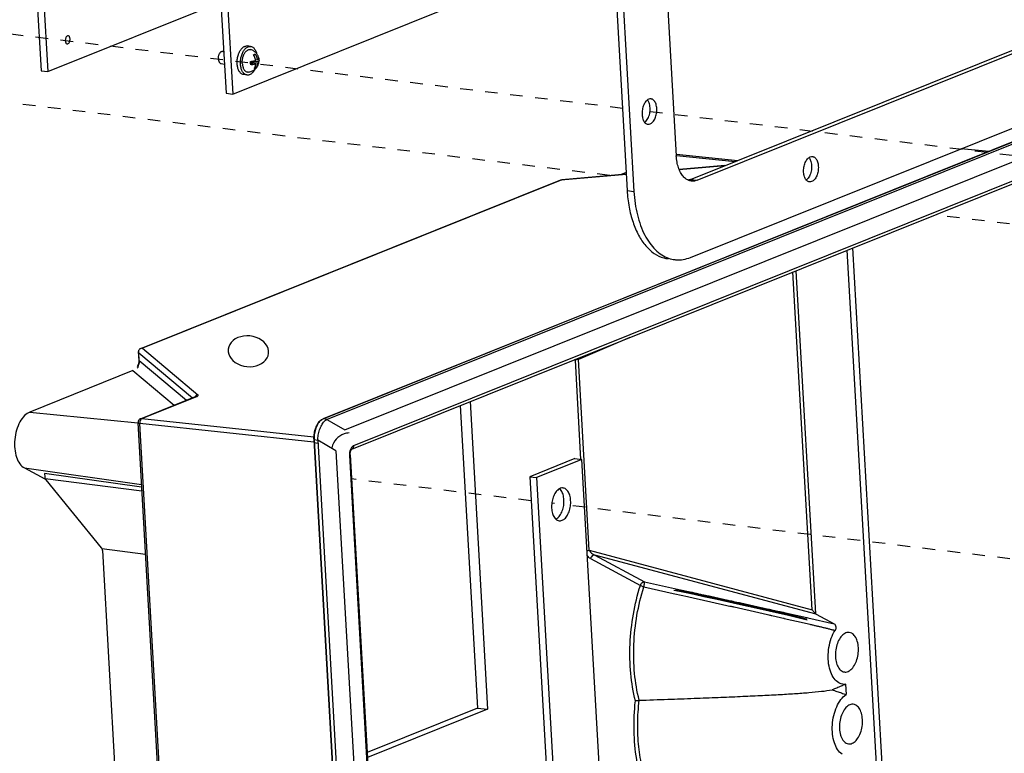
# Model space of a CAD drawing. Header units: inches. Extents: x -4 to 262, y 56 to 231.
# Tile 86 of 162: x 107 to 116, y 175 to 182. Entities that reach past the tile are written whole.
import ezdxf

# ---------------------------------------------------------------- set-up
doc = ezdxf.new("R2010")
doc.units = ezdxf.units.IN
doc.header["$LTSCALE"] = 1.2
doc.header["$MEASUREMENT"] = 0
doc.linetypes.add('DASHED', pattern=[0.2, 0.1, -0.1])
doc.layers.get('0').update_dxf_attribs({"linetype": 'CONTINUOUS'})
for name, color, linetype in [('02___PRT_ALL_AXES', 7, 'CONTINUOUS'), ('3_ALL_AXES', 7, 'CONTINUOUS'), ('6_ALL_SURFS', 7, 'CONTINUOUS'), ('7_ALL_FEATURES', 7, 'CONTINUOUS')]:
    doc.layers.add(name, color=color, linetype=linetype)

msp = doc.modelspace()

# ---------------------------------------------------------------- linework, layer by layer
at = {"color": 7, "linetype": 'Continuous'}
for p, q in [((107.105, 184.191), (107.2563, 181.5241)), ((107.1692, 184.1833), (107.3205, 181.5163)), ((108.8699, 183.9771), (109.0212, 181.3101)), ((108.934, 183.9693), (109.0853, 181.3023)), ((107.3205, 181.5163), (108.9718, 182.1799)), ((109.0853, 181.3023), (111.1111, 182.1164)), ((107.2563, 181.5241), (107.3205, 181.5163)), ((109.0212, 181.3101), (109.0853, 181.3023)), ((116.7926, 180.9522), (109.9455, 178.2005)), ((116.7957, 180.9526), (109.9487, 178.2009)), ((116.8318, 180.9482), (109.9848, 178.1966)), ((110.1559, 178.096), (116.8836, 180.7997)), ((116.2979, 180.7534), (116.0303, 180.7787)), ((116.3012, 180.7547), (116.0336, 180.78)), ((113.3173, 180.7156), (113.8793, 180.659)), ((113.3185, 180.7273), (113.904, 180.6689)), ((110.2219, 177.9135), (116.8031, 180.5583)), ((110.2393, 177.9461), (116.8205, 180.591)), ((112.8382, 180.5535), (112.7893, 180.5338)), ((113.3451, 180.582), (113.782, 180.6199)), ((113.7784, 180.6185), (113.3456, 180.5809)), ((108.2069, 178.8724), (112.2162, 180.4837)), ((112.2242, 180.4837), (108.2229, 178.8757)), ((112.2191, 180.4844), (112.2242, 180.4837)), ((112.2192, 180.4844), (112.8391, 180.5381)), ((112.8392, 180.537), (112.2242, 180.4837)), ((114.9452, 179.8117), (116.0352, 160.5997)), ((114.9985, 179.8331), (116.0894, 160.605)), ((114.4581, 179.6159), (114.6438, 176.3438)), ((114.6126, 176.3795), (114.4296, 179.6045)), ((112.8736, 178.9791), (112.3824, 178.769)), ((108.2229, 178.8757), (108.753, 178.4318)), ((108.1858, 178.8443), (108.1862, 178.84)), ((108.1906, 178.7595), (108.1858, 178.8443)), ((108.1918, 178.7575), (108.1876, 178.833)), ((108.1876, 178.833), (108.7015, 178.4028)), ((112.3536, 178.7634), (112.3533, 178.7703)), ((112.4074, 177.8148), (112.3536, 178.7634)), ((112.4858, 176.9472), (112.3824, 178.769)), ((108.1739, 178.7027), (108.1733, 178.7016)), ((108.1906, 178.7595), (108.1918, 178.7575)), ((108.1918, 178.7575), (108.6435, 178.3795)), ((108.1329, 178.6625), (107.1487, 178.267)), ((108.1329, 178.6625), (108.5269, 178.3326)), ((108.2057, 178.2035), (108.7304, 178.4144)), ((108.2177, 178.2052), (108.7412, 178.4155)), ((108.7308, 178.4146), (108.7304, 178.4144)), ((108.7412, 178.4155), (108.7308, 178.4146)), ((108.7321, 178.415), (108.7309, 178.4146)), ((108.7328, 178.4153), (108.7321, 178.415)), ((111.2558, 178.329), (111.4197, 175.4415)), ((111.3499, 178.3668), (111.5165, 175.4301)), ((107.1487, 178.267), (108.181, 178.1631)), ((108.2058, 178.2036), (108.2177, 178.2052)), ((108.2177, 178.2052), (109.8601, 178.0296)), ((109.9487, 178.2009), (109.9455, 178.2005)), ((109.9848, 178.1966), (109.9487, 178.2009)), ((109.3344, 157.837), (108.1811, 178.1648)), ((108.197, 178.1634), (108.1972, 178.158)), ((109.3505, 157.8302), (108.1972, 178.158)), ((109.8595, 177.9802), (108.1972, 178.158)), ((109.9387, 178.196), (109.9344, 178.1933)), ((109.9837, 178.1961), (110.026, 178.1715)), ((110.026, 178.1715), (110.1559, 178.096)), ((109.8581, 178.0009), (109.8572, 178.0019)), ((109.8572, 178.0018), (111.1644, 154.9608)), ((109.8613, 178.0001), (111.1685, 154.9591)), ((109.8974, 177.9957), (109.8613, 178.0001)), ((109.899, 177.9673), (109.8629, 177.9717)), ((109.8973, 177.9975), (111.2046, 154.9547)), ((110.0695, 177.8974), (109.8973, 177.9975)), ((110.0695, 177.8974), (111.3637, 155.0854)), ((110.198, 177.8582), (110.1982, 177.8517)), ((110.1982, 177.8517), (111.4863, 155.1479)), ((110.2049, 177.8575), (110.2062, 177.8787)), ((110.2054, 177.8578), (111.4922, 155.1763)), ((110.2189, 177.9108), (110.2204, 177.9125)), ((110.2213, 177.9133), (110.2218, 177.9135)), ((107.0971, 177.7335), (107.293, 177.6282)), ((107.0971, 177.7335), (108.2146, 177.5743)), ((112.3502, 177.823), (111.9188, 177.6496)), ((112.4144, 177.8152), (111.9829, 177.6418)), ((112.3502, 177.823), (112.4144, 177.8152)), ((113.5492, 157.8127), (112.4144, 177.8152)), ((107.2891, 177.6807), (107.291, 177.6477)), ((108.216, 177.5511), (107.2891, 177.6807)), ((111.9188, 177.6496), (113.0536, 157.6471)), ((111.9188, 177.6496), (111.9829, 177.6418)), ((111.9829, 177.6418), (113.1178, 157.6394)), ((107.2947, 177.6315), (108.2181, 177.5134)), ((107.3019, 177.6196), (107.8299, 176.9723)), ((108.2525, 176.9072), (107.8371, 176.9604)), ((107.8402, 176.9497), (107.8408, 176.9443)), ((107.8408, 176.9443), (107.9752, 174.5755)), ((112.4858, 176.9472), (114.6126, 176.3795)), ((112.5388, 176.9018), (113.0148, 176.6461)), ((114.6517, 176.3377), (112.5388, 176.9018)), ((112.4978, 176.8681), (112.9737, 176.6124)), ((113.0148, 176.6461), (113.298, 176.5839)), ((113.0075, 176.5977), (113.2874, 176.5357)), ((113.2874, 176.5357), (113.3012, 176.5326)), ((113.2945, 176.5678), (113.3479, 176.5566)), ((113.298, 176.5839), (113.3119, 176.5809)), ((113.3012, 176.5326), (113.4231, 176.5056)), ((113.3097, 176.5706), (113.3535, 176.5619)), ((113.3119, 176.5809), (113.4339, 176.5541)), ((113.3479, 176.5566), (113.4107, 176.5434)), ((113.4107, 176.5434), (113.4861, 176.5275)), ((113.4335, 176.5523), (113.4493, 176.5489)), ((113.4493, 176.5489), (113.4561, 176.5474)), ((113.4561, 176.5474), (113.4632, 176.5458)), ((113.4632, 176.5458), (113.4708, 176.5442)), ((113.4231, 176.5056), (113.4496, 176.4998)), ((114.2654, 176.369), (114.2737, 176.3671)), ((114.2729, 176.3543), (114.3729, 176.331)), ((114.2858, 176.3644), (114.2935, 176.3627)), ((114.2935, 176.3627), (114.301, 176.361)), ((114.301, 176.361), (114.3081, 176.3594)), ((114.3081, 176.3594), (114.3151, 176.3579)), ((114.3103, 176.3539), (114.3668, 176.3404)), ((114.3151, 176.3579), (114.3217, 176.3564)), ((114.3217, 176.3564), (114.3311, 176.3543)), ((114.3311, 176.3543), (114.3399, 176.3523)), ((114.3399, 176.3523), (114.3597, 176.3478)), ((114.3581, 176.3504), (114.5632, 176.3047)), ((114.6517, 176.3377), (114.8216, 176.2464)), ((114.3461, 176.2979), (114.5371, 176.2536)), ((114.5138, 176.2977), (114.5665, 176.285)), ((114.5302, 176.3002), (114.5605, 176.2927)), ((114.5632, 176.3047), (114.5705, 176.303)), ((114.5705, 176.303), (114.8216, 176.2464)), ((114.9302, 175.6684), (114.9358, 175.5703)), ((111.4197, 175.4415), (110.3665, 175.0183)), ((111.5165, 175.4301), (110.3693, 174.9691)), ((111.4197, 175.4415), (111.5165, 175.4301))]:
    msp.add_line(p, q, dxfattribs=at)
at = {"color": 4, "linetype": 'DASHED'}
for p, q in [((112.8035, 181.1654), (90.2052, 183.9051)), ((112.6819, 180.5245), (106.2042, 181.3098)), ((119.6183, 180.3392), (113.0606, 181.1343)), ((117.6868, 179.9177), (115.7833, 180.1485)), ((111.9318, 177.4203), (110.2185, 177.628)), ((112.1539, 177.3934), (112.1295, 177.3963)), ((118.6444, 176.6065), (112.2181, 177.3856))]:
    msp.add_line(p, q, dxfattribs=at)
at = {"color": 7, "linetype": 'Continuous'}
for points in [[(108.1906, 178.7596), (108.1899, 178.75), (108.1845, 178.7272), (108.1739, 178.7027)], [(110.2062, 177.8787), (110.2119, 177.8984), (110.2189, 177.9108)], [(110.2204, 177.9125), (110.2219, 177.9139), (110.2212, 177.9136)], [(113.3535, 176.5619), (113.4044, 176.5516), (113.463, 176.5398)], [(113.463, 176.5398), (113.5324, 176.5256), (113.6176, 176.508), (113.7283, 176.4846), (113.8883, 176.4501), (114.0487, 176.4145), (114.1589, 176.3894), (114.2427, 176.3699), (114.3103, 176.3539)], [(113.4708, 176.5442), (113.4788, 176.5424), (113.4829, 176.5415)], [(113.4829, 176.5415), (113.4915, 176.5396), (113.4959, 176.5387), (113.5003, 176.5377), (113.5048, 176.5367)], [(113.4861, 176.5275), (113.5803, 176.5075), (113.7069, 176.4803), (113.9011, 176.438), (114.1321, 176.3864), (114.2729, 176.3543)], [(113.5048, 176.5367), (113.5141, 176.5347), (113.5188, 176.5336), (113.5236, 176.5326), (113.5284, 176.5315)], [(113.5284, 176.5315), (113.5383, 176.5294), (113.5433, 176.5283), (113.5484, 176.5271), (113.5535, 176.526), (113.5587, 176.5249), (113.564, 176.5237)], [(113.564, 176.5237), (113.5749, 176.5213), (113.5804, 176.5201), (113.5861, 176.5189), (113.5918, 176.5176), (113.5976, 176.5163), (113.6035, 176.515), (113.6096, 176.5137), (113.6157, 176.5124)], [(113.6157, 176.5124), (113.6283, 176.5096), (113.6347, 176.5082), (113.6413, 176.5067), (113.648, 176.5052), (113.6548, 176.5037), (113.6618, 176.5022), (113.6689, 176.5006), (113.6762, 176.499), (113.6836, 176.4974), (113.6911, 176.4958)], [(113.6911, 176.4958), (113.7067, 176.4923), (113.7148, 176.4906), (113.723, 176.4887), (113.7315, 176.4869), (113.7402, 176.485), (113.7491, 176.483), (113.7582, 176.481), (113.7675, 176.4789), (113.7771, 176.4768), (113.7869, 176.4747)], [(113.7869, 176.4747), (113.8073, 176.4702), (113.8181, 176.4678), (113.8293, 176.4653), (113.841, 176.4627), (113.853, 176.4601), (113.8652, 176.4574), (113.8774, 176.4547), (113.8895, 176.4521), (113.9013, 176.4495)], [(113.9013, 176.4495), (113.9241, 176.4444), (113.935, 176.442), (113.9455, 176.4397), (113.9557, 176.4375), (113.9656, 176.4353), (113.9752, 176.4332), (113.9845, 176.4311)], [(113.9845, 176.4311), (114.0026, 176.4271), (114.0113, 176.4252), (114.0198, 176.4233), (114.0281, 176.4215), (114.0362, 176.4197), (114.0441, 176.418)], [(114.0441, 176.418), (114.0594, 176.4146), (114.0669, 176.4129), (114.0742, 176.4113), (114.0813, 176.4097)], [(114.0813, 176.4097), (114.0951, 176.4067), (114.1019, 176.4052), (114.1085, 176.4037), (114.115, 176.4023), (114.1214, 176.4009)], [(114.1214, 176.4009), (114.1338, 176.3981), (114.1398, 176.3968), (114.1458, 176.3955)], [(114.1458, 176.3955), (114.1574, 176.3929), (114.1631, 176.3917), (114.1687, 176.3904)], [(114.1687, 176.3904), (114.1796, 176.388), (114.1849, 176.3868), (114.1902, 176.3857)], [(114.1902, 176.3857), (114.2004, 176.3834), (114.2055, 176.3823), (114.2104, 176.3812)], [(114.2104, 176.3812), (114.2202, 176.379), (114.2249, 176.3779)], [(114.2249, 176.3779), (114.2343, 176.3759), (114.2389, 176.3748)], [(114.2389, 176.3748), (114.248, 176.3728), (114.2524, 176.3718)], [(114.2524, 176.3718), (114.2611, 176.3699), (114.2654, 176.369)], [(114.2737, 176.3671), (114.2818, 176.3653), (114.2858, 176.3644)], [(114.3668, 176.3404), (114.4154, 176.3286), (114.4579, 176.3182), (114.4958, 176.3088), (114.5302, 176.3002)], [(114.3729, 176.331), (114.4504, 176.3128), (114.5138, 176.2977)]]:
    msp.add_lwpolyline(points, dxfattribs=at)
for centre, major_axis, ratio, start_param, end_param in [((109.2341, 178.8469), (-0.1923, 0.0194), 0.759646, 3.141593, 5.652762), ((109.2341, 178.8469), (-0.1923, 0.0194), 0.759646, 0, 2.51117), ((109.2341, 178.8469), (-0.1923, 0.0194), 0.759646, 5.652762, 6.283185), ((109.2341, 178.8469), (-0.1923, 0.0194), 0.759646, 2.51117, 3.141593), ((108.1279, 178.7385), (0.0034, -0.0766), 0.825311, 0.758334, 1.543645), ((110.2733, 177.8096), (-0.1849, 0.2154), 0.769654, -0.308849, 0.518546), ((110.2733, 177.8096), (-0.1849, 0.2154), 0.769654, -0.518546, -0.308849)]:
    msp.add_ellipse(centre, major_axis=major_axis, ratio=ratio, start_param=start_param, end_param=end_param, dxfattribs=at)
for points, start_tangent, end_tangent in [([(107.5147, 181.8581), (107.5118, 181.8582), (107.5039, 181.855), (107.4967, 181.8475), (107.4912, 181.8366), (107.4879, 181.8235), (107.4872, 181.8099)], (-0.991925, 0.126824), (0.056642, -0.998395)), ([(107.4872, 181.8099), (107.4894, 181.7975), (107.4939, 181.7876), (107.5005, 181.7815), (107.5052, 181.78)], (0.056642, -0.998395), (0.991925, -0.126824)), ([(107.5052, 181.78), (107.5081, 181.78), (107.516, 181.7831), (107.5232, 181.7906), (107.5287, 181.8016), (107.532, 181.8146), (107.5327, 181.8282)], (0.991925, -0.126824), (-0.056642, 0.998395)), ([(107.5327, 181.8282), (107.5306, 181.8407), (107.526, 181.8505), (107.5194, 181.8566), (107.5147, 181.8581)], (-0.056642, 0.998395), (-0.991925, 0.126824)), ([(112.2162, 180.4837), (112.2181, 180.4842), (112.2191, 180.4844)], (0.925601, 0.3785), (0.996386, 0.084936)), ([(108.2001, 178.869), (108.1917, 178.8619), (108.186, 178.8532)], (-0.846532, -0.532338), (-0.420292, -0.907389)), ([(108.2069, 178.8724), (108.2001, 178.869)], (-0.927627, -0.373508), (-0.846532, -0.532338)), ([(108.2229, 178.8757), (108.2108, 178.8738), (108.2069, 178.8724)], (-0.999708, -0.024166), (-0.927627, -0.373508)), ([(108.186, 178.8532), (108.1857, 178.8467), (108.1858, 178.8443)], (-0.117674, -0.993052), (0.056425, -0.998407)), ([(108.1862, 178.84), (108.1876, 178.833)], (0.134751, -0.990879), (0.252522, -0.967591)), ([(112.3824, 178.769), (112.3714, 178.7677), (112.3614, 178.7658), (112.3536, 178.7634)], (-0.999493, -0.031834), (-0.926532, -0.376216)), ([(112.3881, 178.7848), (112.3853, 178.7784), (112.3824, 178.769)], (-0.438, -0.898975), (-0.224393, -0.974499)), ([(108.1918, 178.7575), (108.1907, 178.7379), (108.1843, 178.7187), (108.1733, 178.7016)], (0.070624, -0.997503), (-0.63854, -0.769588)), ([(108.753, 178.4318), (108.7398, 178.4269), (108.7286, 178.4185), (108.7239, 178.4124)], (-0.991726, -0.128373), (-0.527909, -0.849301)), ([(108.7412, 178.4155), (108.7474, 178.4182), (108.7518, 178.421), (108.7544, 178.4239), (108.7554, 178.4253), (108.7559, 178.4267), (108.7561, 178.4281), (108.756, 178.4283)], (0.930824, 0.365468), (-0.199927, 0.979811)), ([(108.756, 178.4283), (108.7556, 178.4294), (108.7545, 178.4306), (108.753, 178.4318)], (-0.199927, 0.979811), (-0.784719, 0.619852)), ([(107.1487, 178.267), (107.0987, 178.2327), (107.0546, 178.1727), (107.0224, 178.0944), (107.0053, 178.0057), (107.0052, 177.9163), (107.022, 177.8357), (107.0541, 177.7721), (107.0971, 177.7335)], (-0.927876, -0.37289), (0.880878, -0.473344)), ([(108.2058, 178.2036), (108.1968, 178.1985)], (-0.927876, -0.37289), (-0.799222, -0.601037)), ([(108.2177, 178.2052), (108.2065, 178.1955), (108.1989, 178.1783)], (-0.931719, -0.363179), (-0.236265, -0.971689)), ([(109.9455, 178.2005), (109.9153, 178.1803), (109.8892, 178.1462)], (-0.927876, -0.37289), (-0.499895, -0.866086)), ([(109.9487, 178.2009), (109.9387, 178.196)], (-0.927876, -0.37289), (-0.863655, -0.504083)), ([(108.1829, 178.179), (108.1811, 178.1648)], (-0.302274, -0.953221), (0.056642, -0.998395)), ([(108.1815, 178.1649), (108.1846, 178.1612), (108.1972, 178.158)], (0.302493, -0.953152), (0.991935, -0.126745)), ([(108.1968, 178.1985), (108.1887, 178.1903), (108.1829, 178.179)], (-0.799222, -0.601037), (-0.302274, -0.953221)), ([(108.1989, 178.1783), (108.197, 178.1634)], (-0.236265, -0.971689), (-0.014412, -0.999896)), ([(109.8892, 178.1462), (109.87, 178.1023), (109.859, 178.0527)], (-0.499895, -0.866086), (-0.12644, -0.991974)), ([(109.889, 178.1386), (109.8783, 178.1143), (109.8701, 178.088), (109.8647, 178.0626)], (-0.455813, -0.890076), (-0.161799, -0.986824)), ([(109.9263, 178.1873), (109.914, 178.1755), (109.9013, 178.1594), (109.889, 178.1386)], (-0.771202, -0.63659), (-0.455813, -0.890076)), ([(109.8974, 177.9957), (109.9008, 178.0469), (109.9138, 178.0976), (109.9334, 178.1426)], (-0.056642, 0.998395), (0.47722, 0.878784)), ([(109.9344, 178.1933), (109.9263, 178.1873)], (-0.833012, -0.553256), (-0.771202, -0.63659)), ([(109.9334, 178.1426), (109.9572, 178.1767), (109.9604, 178.1799)], (0.47722, 0.878784), (0.713573, 0.700581)), ([(109.9604, 178.1799), (109.9848, 178.1966)], (0.713573, 0.700581), (0.927876, 0.37289)), ([(109.859, 178.0527), (109.8572, 178.0018)], (-0.12644, -0.991974), (0.056642, -0.998395)), ([(109.8647, 178.0626), (109.8619, 178.0393), (109.8609, 178.0186), (109.8613, 178.0001)], (-0.161799, -0.986824), (0.056642, -0.998395)), ([(109.8613, 178.0001), (109.8581, 178.0009)], (-0.992731, 0.120353), (-0.815484, 0.578779)), ([(109.8629, 177.9717), (109.8597, 177.9725), (109.8588, 177.9735)], (-0.992731, 0.120353), (-0.305634, 0.952149)), ([(110.2393, 177.9461), (110.2347, 177.9438), (110.2303, 177.9407), (110.2221, 177.9327), (110.2087, 177.9105), (110.2084, 177.9097)], (-0.916686, -0.399609), (-0.39413, -0.919055)), ([(110.2216, 177.9137), (110.2312, 177.921), (110.2348, 177.9262), (110.2375, 177.9322), (110.239, 177.9389), (110.2393, 177.9425), (110.2393, 177.9461)], (0.914947, 0.403574), (-0.056621, 0.998396)), ([(110.1999, 177.8806), (110.1983, 177.8673), (110.198, 177.8582)], (-0.165928, -0.986138), (0.0024, -0.999997)), ([(110.1982, 177.8517), (110.2002, 177.8526), (110.2019, 177.8535), (110.2041, 177.8554), (110.2049, 177.8573), (110.2049, 177.8576)], (0.927877, 0.372886), (-0.075022, 0.997182)), ([(110.2084, 177.9097), (110.2002, 177.8825), (110.1999, 177.8806)], (-0.39413, -0.919055), (-0.165928, -0.986138)), ([(107.291, 177.6477), (107.2914, 177.6436), (107.2947, 177.6315)], (0.057226, -0.998361), (0.376962, -0.926229)), ([(107.2947, 177.6315), (107.2978, 177.6256)], (0.39823, -0.917286), (0.510211, -0.860049)), ([(107.2978, 177.6256), (107.3019, 177.6196)], (0.510211, -0.860049), (0.631889, -0.775059)), ([(112.237, 177.5418), (112.2254, 177.542), (112.2023, 177.5346)], (-0.991925, 0.126824), (-0.879727, -0.475479)), ([(112.2023, 177.5346), (112.1938, 177.5293), (112.1652, 177.4993), (112.143, 177.4556), (112.1298, 177.4034), (112.1273, 177.3491)], (-0.879727, -0.475479), (0.056642, -0.998395)), ([(112.2179, 177.5193), (112.2046, 177.5347)], (-0.571451, 0.820636), (-0.744231, 0.667922)), ([(112.2448, 177.4299), (112.2363, 177.4798), (112.2179, 177.5193)], (-0.056642, 0.998395), (-0.571451, 0.820636)), ([(112.3089, 177.4221), (112.3005, 177.472), (112.2821, 177.5115), (112.256, 177.5358), (112.237, 177.5418)], (-0.056642, 0.998395), (-0.991925, 0.126824)), ([(112.1782, 177.2496), (112.2068, 177.2796), (112.2291, 177.3234), (112.2422, 177.3755), (112.2448, 177.4299)], (0.81719, 0.576368), (-0.056642, 0.998395)), ([(112.1992, 177.2294), (112.2109, 177.2292), (112.2424, 177.2418), (112.271, 177.2719), (112.2932, 177.3156), (112.3064, 177.3678), (112.3089, 177.4221)], (0.991925, -0.126824), (-0.056642, 0.998395)), ([(112.1273, 177.3491), (112.1357, 177.2992), (112.1541, 177.2597), (112.1675, 177.2443)], (0.056642, -0.998395), (0.744231, -0.667922)), ([(112.1675, 177.2443), (112.1802, 177.2354), (112.1992, 177.2294)], (0.744231, -0.667922), (0.991925, -0.126824)), ([(112.1697, 177.2443), (112.1782, 177.2496)], (0.879727, 0.475479), (0.81719, 0.576368)), ([(107.8299, 176.9723), (107.8326, 176.9686), (107.835, 176.9647), (107.8371, 176.9604)], (0.632084, -0.7749), (0.393874, -0.919164)), ([(107.8371, 176.9604), (107.8389, 176.9552), (107.8402, 176.9497)], (0.384786, -0.923006), (0.171207, -0.985235)), ([(112.4638, 176.944), (112.4694, 176.9452), (112.4772, 176.9465), (112.4856, 176.9473), (112.4858, 176.9473)], (0.969092, 0.246701), (0.997383, 0.072297)), ([(112.4978, 176.8681), (112.4829, 176.8792), (112.4704, 176.895), (112.4652, 176.9052)], (-0.870641, 0.491919), (-0.395437, 0.918493)), ([(112.4856, 176.9473), (112.4907, 176.939), (112.4963, 176.9315), (112.509, 176.9189), (112.5232, 176.9091), (112.5387, 176.9019)], (0.481406, -0.876498), (0.933848, -0.357671)), ([(112.5388, 176.9019), (112.5217, 176.8985), (112.5067, 176.8862), (112.4978, 176.8681)], (-0.995173, 0.098136), (-0.244762, -0.969583)), ([(112.926, 175.5094), (112.8827, 175.7716), (112.8762, 176.0524), (112.9071, 176.3375), (112.9737, 176.6124)], (-0.23736, 0.971422), (0.298835, 0.954305)), ([(112.9737, 176.6124), (112.9826, 176.6305), (112.9976, 176.6428), (113.0148, 176.6461)], (0.244762, 0.969583), (0.995009, -0.099787)), ([(113.0075, 176.5975), (112.994, 176.602), (112.9824, 176.6071), (112.9737, 176.6124)], (-0.962831, 0.270105), (-0.80163, 0.597821)), ([(113.0075, 176.5975), (113.0101, 176.6116), (113.0129, 176.6264), (113.0146, 176.6393), (113.0148, 176.6461)], (0.122893, 0.99242), (-0.408369, 0.912817)), ([(112.9625, 175.5157), (112.9189, 175.7725), (112.9118, 176.0479), (112.9416, 176.3278), (113.0075, 176.5977)], (-0.244759, 0.969584), (0.303697, 0.952769)), ([(113.4339, 176.5541), (113.4778, 176.5445), (113.5332, 176.5323), (113.5608, 176.5262), (113.5883, 176.5202), (113.6431, 176.5082), (113.6705, 176.5021), (113.6979, 176.4961), (113.7254, 176.4901), (113.7528, 176.484), (113.8079, 176.4719), (113.8354, 176.4659), (113.8493, 176.4628), (113.8631, 176.4598), (113.9183, 176.4476), (113.9459, 176.4416), (113.9735, 176.4355), (114.0288, 176.4233), (114.0841, 176.4111), (114.1119, 176.4049), (114.1397, 176.3988), (114.1676, 176.3926), (114.1954, 176.3865), (114.2094, 176.3834), (114.2233, 176.3803), (114.2513, 176.3741), (114.3071, 176.3617), (114.3351, 176.3555), (114.3581, 176.3504)], (0.97674, -0.214429), (0.976174, -0.216989)), ([(113.4496, 176.4998), (113.4775, 176.4936), (113.534, 176.4811), (113.562, 176.4748), (113.59, 176.4686), (113.646, 176.4561), (113.6739, 176.4499), (113.7017, 176.4437), (113.7295, 176.4375), (113.7574, 176.4313), (113.8129, 176.4188), (113.8407, 176.4126), (113.8546, 176.4095), (113.8685, 176.4063), (113.924, 176.3939), (113.9518, 176.3876), (113.9796, 176.3813), (114.0351, 176.3688), (114.0906, 176.3562), (114.1183, 176.35), (114.1458, 176.3437), (114.1734, 176.3375), (114.2009, 176.3312), (114.2146, 176.3281), (114.2283, 176.3249), (114.2557, 176.3187), (114.3106, 176.3061), (114.3381, 176.2998), (114.3461, 176.2979)], (0.976311, -0.21637), (0.974387, -0.224877)), ([(114.6438, 176.3434), (114.6329, 176.3556), (114.6233, 176.3667), (114.6126, 176.3795)], (-0.646308, 0.763077), (-0.637099, 0.770782)), ([(114.6438, 176.3438), (114.646, 176.3416), (114.6488, 176.3395), (114.6517, 176.3377)], (0.646308, -0.763077), (0.880878, -0.473344)), ([(114.5371, 176.2536), (114.591, 176.2412), (114.6203, 176.2345), (114.6498, 176.2278), (114.6796, 176.2209), (114.7096, 176.2138), (114.7247, 176.2101), (114.7399, 176.2064), (114.7702, 176.1989), (114.8007, 176.191), (114.816, 176.1869), (114.8312, 176.1827)], (0.97435, -0.225038), (0.963739, -0.266846)), ([(114.8216, 176.2464), (114.8325, 176.2345), (114.8378, 176.2173), (114.8374, 176.199), (114.8312, 176.1826)], (0.873623, -0.486604), (-0.516419, -0.856336)), ([(114.9302, 175.6684), (114.8787, 175.6763), (114.8329, 175.7103), (114.7969, 175.7675), (114.7738, 175.8429), (114.7656, 175.9298), (114.7731, 176.0207), (114.7957, 176.1075), (114.8312, 176.1826)], (-0.99436, -0.106059), (0.523019, 0.852321)), ([(114.9657, 176.1633), (114.953, 176.1634), (114.9149, 176.1481), (114.8803, 176.1119), (114.8535, 176.0591), (114.8376, 175.9961), (114.8345, 175.9305)], (-0.994257, 0.107023), (0.056642, -0.998395)), ([(115.0538, 176.0186), (115.0437, 176.0789), (115.0215, 176.1266), (114.99, 176.1559), (114.9657, 176.1633)], (-0.056642, 0.998395), (-0.994257, 0.107023)), ([(114.9201, 175.7862), (114.9354, 175.7857), (114.9735, 175.801), (115.0081, 175.8373), (115.0349, 175.8901), (115.0508, 175.953), (115.0538, 176.0186)], (0.989218, -0.146454), (-0.056642, 0.998395)), ([(114.8345, 175.9305), (114.8447, 175.8702), (114.8669, 175.8225), (114.8984, 175.7932), (114.9201, 175.7862)], (0.056642, -0.998395), (0.989218, -0.146454)), ([(114.9302, 175.6684), (114.8893, 175.6505), (114.8468, 175.6328), (114.803, 175.6154)], (-0.911966, -0.410265), (-0.932083, -0.362246)), ([(112.9625, 175.5157), (113.2355, 175.5255), (113.4863, 175.5348), (113.7162, 175.5438), (113.9262, 175.5526), (114.1172, 175.5614), (114.2899, 175.5703), (114.4449, 175.5797), (114.5824, 175.5898), (114.7024, 175.6014), (114.803, 175.6154)], (0.999384, 0.035092), (0.985318, 0.170729)), ([(114.803, 175.6154), (114.8487, 175.6007), (114.8929, 175.5857), (114.9358, 175.5703)], (0.954152, -0.299322), (0.9379, -0.346907)), ([(114.8982, 175.0012), (114.8559, 175.045), (114.8248, 175.1103), (114.8075, 175.1912), (114.8057, 175.2806), (114.8194, 175.3708), (114.8475, 175.4538), (114.8874, 175.5223), (114.9358, 175.5703)], (-0.827429, 0.56157), (0.816505, 0.577339)), ([(113.094, 174.4932), (112.9998, 174.7034), (112.9387, 174.9515), (112.9137, 175.2249), (112.926, 175.5094)], (-0.500535, 0.865717), (0.106167, 0.994348)), ([(112.926, 175.5094), (112.9361, 175.5125), (112.9489, 175.5146), (112.9625, 175.5157)], (0.927876, 0.37289), (0.999385, 0.035054)), ([(113.1258, 174.5169), (113.0486, 174.6787), (112.9928, 174.8661), (112.9592, 175.0726), (112.949, 175.2916), (112.9625, 175.5157)], (-0.509475, 0.860485), (0.112167, 0.993689)), ([(115.0046, 175.4775), (114.9919, 175.4776), (114.9538, 175.4623), (114.9192, 175.4261), (114.8924, 175.3733), (114.8765, 175.3103), (114.8734, 175.2447)], (-0.994257, 0.107023), (0.056642, -0.998395)), ([(115.0928, 175.3328), (115.0826, 175.3931), (115.0604, 175.4408), (115.0289, 175.4701), (115.0046, 175.4775)], (-0.056642, 0.998395), (-0.994257, 0.107023)), ([(114.959, 175.1004), (114.9743, 175.0999), (115.0124, 175.1152), (115.047, 175.1515), (115.0738, 175.2043), (115.0897, 175.2672), (115.0928, 175.3328)], (0.989218, -0.146454), (-0.056642, 0.998395)), ([(114.8734, 175.2447), (114.8836, 175.1844), (114.9058, 175.1367), (114.9373, 175.1074), (114.959, 175.1004)], (0.056642, -0.998395), (0.989218, -0.146454))]:
    msp.add_spline(points, degree=3, dxfattribs=dict(at, start_tangent=start_tangent, end_tangent=end_tangent))
at = {"layer": '02___PRT_ALL_AXES', "color": 7, "linetype": 'Continuous'}
for p, q in [((109.2551, 181.7567), (109.223, 181.7606)), ((109.222, 181.4831), (109.1899, 181.487))]:
    msp.add_line(p, q, dxfattribs=at)
for points, start_tangent, end_tangent in [([(109.1288, 181.5736), (109.1277, 181.5824), (109.1266, 181.6014), (109.1272, 181.6209), (109.1293, 181.6404), (109.1331, 181.6596), (109.1383, 181.6781), (109.143, 181.691)], (-0.143587, 0.989638), (0.375882, 0.926668)), ([(109.143, 181.691), (109.1449, 181.6955), (109.1528, 181.7114), (109.1617, 181.7255), (109.1716, 181.7375), (109.1822, 181.7473), (109.1932, 181.7545), (109.2046, 181.7591), (109.2159, 181.7609), (109.223, 181.7606)], (0.375882, 0.926668), (0.99276, -0.120114)), ([(109.222, 181.4831), (109.2179, 181.4838), (109.2071, 181.4875), (109.197, 181.494), (109.1877, 181.503), (109.1795, 181.5144), (109.1724, 181.5279), (109.1667, 181.5434), (109.1625, 181.5603), (109.1598, 181.5785), (109.1587, 181.5975), (109.1593, 181.617), (109.1614, 181.6366), (109.1652, 181.6558), (109.1704, 181.6742), (109.177, 181.6916), (109.1849, 181.7075), (109.1938, 181.7216), (109.2037, 181.7337), (109.2143, 181.7434), (109.2253, 181.7506), (109.2367, 181.7552), (109.248, 181.757), (109.2551, 181.7567)], (-0.99276, 0.120115), (0.99276, -0.120114)), ([(109.2551, 181.7567), (109.2592, 181.756), (109.27, 181.7522), (109.2801, 181.7458), (109.2894, 181.7368), (109.2976, 181.7254), (109.3047, 181.7118), (109.3104, 181.6964), (109.3125, 181.6887)], (0.99276, -0.120114), (0.245558, -0.969382)), ([(109.1899, 181.487), (109.1858, 181.4877), (109.175, 181.4914), (109.1649, 181.4979), (109.1556, 181.5069), (109.1474, 181.5183), (109.1403, 181.5318), (109.1346, 181.5472), (109.1304, 181.5642), (109.1288, 181.5736)], (-0.99276, 0.120115), (-0.143587, 0.989638)), ([(109.294, 181.5355), (109.2922, 181.5323), (109.2833, 181.5181), (109.2734, 181.5061), (109.2628, 181.4964), (109.2518, 181.4891), (109.2404, 181.4846), (109.229, 181.4828), (109.222, 181.4831)], (-0.469355, -0.883009), (-0.99276, 0.120115))]:
    msp.add_spline(points, degree=3, dxfattribs=dict(at, start_tangent=start_tangent, end_tangent=end_tangent))
at = {"layer": '3_ALL_AXES', "color": 7, "linetype": 'Continuous'}
for p, q in [((108.9889, 181.7096), (108.9986, 181.7085)), ((109.1943, 181.6848), (109.1948, 181.6858)), ((108.9747, 181.5924), (109.0054, 181.5887)), ((109.3335, 181.6437), (109.3334, 181.644)), ((109.18, 181.5674), (109.1801, 181.5669))]:
    msp.add_line(p, q, dxfattribs=at)
for points, start_tangent, end_tangent in [([(108.9478, 181.6373), (108.9477, 181.648), (108.9489, 181.6589), (108.9512, 181.6694), (108.9545, 181.6794), (108.9587, 181.6884), (108.9637, 181.6961), (108.9694, 181.7022), (108.9755, 181.7066), (108.9817, 181.7092), (108.988, 181.7097), (108.9889, 181.7096)], (-0.056642, 0.998395), (0.992632, -0.121169)), ([(109.1761, 181.5948), (109.1759, 181.6115), (109.1773, 181.6284), (109.1802, 181.6451), (109.1845, 181.6612), (109.1902, 181.6762), (109.1943, 181.6848)], (-0.056642, 0.998395), (0.459068, 0.888401)), ([(109.1948, 181.6858), (109.197, 181.6899), (109.2049, 181.7018), (109.2136, 181.7118), (109.2229, 181.7194), (109.2326, 181.7247), (109.2424, 181.7273), (109.2522, 181.7273), (109.2573, 181.7262)], (0.46665, 0.884442), (0.959333, -0.282276)), ([(109.3125, 181.6888), (109.3098, 181.6921), (109.2989, 181.7032), (109.2864, 181.7128), (109.2724, 181.7205), (109.2573, 181.7262)], (-0.617293, 0.786733), (-0.959327, 0.282296)), ([(109.3334, 181.644), (109.3311, 181.653), (109.326, 181.6664), (109.3189, 181.6797), (109.3125, 181.6888)], (-0.207581, 0.978218), (-0.617293, 0.786733)), ([(108.9478, 181.6373), (108.9489, 181.627), (108.9512, 181.6176), (108.9546, 181.6093), (108.9588, 181.6024), (108.9639, 181.5971), (108.9695, 181.5937), (108.9747, 181.5924)], (0.056642, -0.998395), (0.992632, -0.121169)), ([(109.1761, 181.5948), (109.1778, 181.5787), (109.18, 181.5674)], (0.056642, -0.998395), (0.233404, -0.97238)), ([(109.294, 181.5354), (109.2962, 181.5372), (109.309, 181.5497), (109.319, 181.5632), (109.326, 181.5763), (109.331, 181.5893), (109.3341, 181.6021), (109.3353, 181.6112)], (0.786515, 0.617571), (0.09243, 0.995719)), ([(109.1801, 181.5669), (109.181, 181.5636), (109.1856, 181.55), (109.1915, 181.538), (109.1986, 181.528), (109.2066, 181.5204), (109.2155, 181.5151), (109.2249, 181.5125), (109.2314, 181.5122)], (0.23713, -0.971478), (0.99901, 0.04449)), ([(109.2314, 181.5122), (109.2481, 181.5142), (109.2649, 181.519), (109.2811, 181.5267), (109.294, 181.5354)], (0.998992, 0.044881), (0.786515, 0.617571))]:
    msp.add_spline(points, degree=3, dxfattribs=dict(at, start_tangent=start_tangent, end_tangent=end_tangent))
at = {"layer": '6_ALL_SURFS', "color": 7, "linetype": 'Continuous'}
for p, q in [((112.1877, 192.0205), (112.848, 180.381)), ((113.4516, 180.4871), (117.8566, 182.2574)), ((113.0156, 181.0309), (113.0186, 181.0332)), ((114.5603, 180.484), (114.5564, 180.4811))]:
    msp.add_line(p, q, dxfattribs=at)
for points, start_tangent, end_tangent in [([(113.057, 181.2188), (113.0429, 181.2442)], (-0.355, 0.934866), (-0.637167, 0.770726)), ([(113.0668, 181.1703), (113.057, 181.2188)], (-0.056642, 0.998395), (-0.355, 0.934866)), ([(113.0186, 181.0332), (113.0456, 181.0673), (113.0628, 181.1163), (113.0668, 181.1703)], (0.786362, 0.617766), (-0.056642, 0.998395)), ([(114.5836, 180.6943), (114.5977, 180.6689)], (0.637167, -0.770726), (0.355, -0.934866)), ([(114.5977, 180.6689), (114.6076, 180.6205)], (0.355, -0.934866), (0.056642, -0.998395)), ([(114.6076, 180.6205), (114.6035, 180.5664), (114.5863, 180.5175), (114.5603, 180.484)], (0.056642, -0.998395), (-0.777664, -0.62868)), ([(113.4516, 180.4871), (113.4267, 180.4801)], (-0.927876, -0.37289), (-0.986294, -0.164997)), ([(112.848, 180.381), (112.8667, 180.223), (112.9037, 180.0788), (112.9575, 179.9539), (113.026, 179.853), (113.1067, 179.7801), (113.1964, 179.7379), (113.2388, 179.7294)], (0.056642, -0.998395), (0.992765, -0.120075))]:
    msp.add_spline(points, degree=3, dxfattribs=dict(at, start_tangent=start_tangent, end_tangent=end_tangent))
at = {"layer": '7_ALL_FEATURES', "color": 7, "linetype": 'Continuous'}
for p, q in [((112.2519, 192.0127), (112.9122, 180.3732)), ((112.6749, 192.0268), (113.3169, 180.7112)), ((113.5158, 180.4794), (117.9208, 182.2496)), ((109.3002, 181.6827), (109.2857, 181.6697)), ((109.2558, 181.5979), (109.2547, 181.6125)), ((109.2565, 181.6077), (109.255, 181.6087)), ((109.2559, 181.6062), (109.2552, 181.6068)), ((109.2565, 181.6077), (109.2554, 181.6074)), ((109.2554, 181.6074), (109.2559, 181.6062)), ((109.2554, 181.6074), (109.3236, 181.5992)), ((109.2559, 181.597), (109.2558, 181.5979)), ((109.2558, 181.5979), (109.3055, 181.5919)), ((109.2564, 181.582), (109.2559, 181.597)), ((109.2608, 181.5973), (109.262, 181.5978)), ((109.262, 181.5978), (109.2627, 181.5971)), ((109.2668, 181.6088), (109.2665, 181.6141)), ((109.3351, 181.6136), (109.2668, 181.6088)), ((109.3037, 181.6224), (109.3016, 181.6321)), ((109.3016, 181.6321), (109.3219, 181.6297)), ((109.3335, 181.6435), (109.3335, 181.6437)), ((109.3353, 181.6112), (109.3351, 181.6136)), ((113.4531, 179.743), (118.0625, 181.5954)), ((109.2984, 181.5603), (109.3077, 181.5507)), ((113.4516, 180.4871), (113.5158, 180.4794)), ((112.848, 180.381), (112.9122, 180.3732)), ((113.2421, 179.736), (113.2437, 179.7354))]:
    msp.add_line(p, q, dxfattribs=at)
for points, start_tangent, end_tangent in [([(109.3002, 181.6827), (109.2948, 181.6808), (109.2887, 181.6783), (109.2821, 181.6754)], (-0.953885, -0.300174), (-0.90635, -0.422528)), ([(109.3016, 181.6321), (109.3013, 181.6334), (109.2996, 181.6392), (109.2975, 181.6454), (109.2948, 181.6521), (109.2915, 181.6593), (109.2873, 181.6671), (109.2821, 181.6754)], (-0.247966, 0.968769), (-0.564662, 0.825322)), ([(109.3219, 181.6297), (109.3208, 181.6352), (109.3194, 181.6407), (109.3178, 181.6465), (109.3157, 181.6527), (109.313, 181.6594), (109.3097, 181.6666), (109.3055, 181.6744), (109.3002, 181.6827)], (-0.175287, 0.984517), (-0.564662, 0.825322)), ([(109.2547, 181.6125), (109.2641, 181.6138), (109.2724, 181.6151), (109.2795, 181.6164), (109.2858, 181.6177), (109.2912, 181.6189), (109.296, 181.6201), (109.3002, 181.6213), (109.3037, 181.6224)], (0.992605, 0.121391), (0.954673, 0.297656)), ([(109.262, 181.5978), (109.2597, 181.6004), (109.2577, 181.6032), (109.2559, 181.6062)], (-0.696798, 0.717268), (-0.469026, 0.883184)), ([(109.2564, 181.582), (109.2659, 181.5833), (109.2741, 181.5846), (109.2813, 181.5859), (109.2875, 181.5872), (109.293, 181.5884), (109.2977, 181.5897), (109.3019, 181.5908), (109.3055, 181.5919)], (0.992605, 0.121391), (0.954673, 0.297656)), ([(109.2668, 181.6088), (109.2633, 181.6086), (109.2598, 181.6082), (109.2565, 181.6077)], (-0.99758, -0.069529), (-0.98722, -0.159363)), ([(109.2896, 181.5434), (109.294, 181.5506), (109.2974, 181.5576), (109.3, 181.5642), (109.3019, 181.5705), (109.3033, 181.5763), (109.3043, 181.5817), (109.305, 181.5868), (109.3055, 181.5919)], (0.564682, 0.825309), (0.06812, 0.997677)), ([(109.3077, 181.5507), (109.3121, 181.5579), (109.3155, 181.5649), (109.3181, 181.5715), (109.3201, 181.5778), (109.3215, 181.5836), (109.3225, 181.589), (109.3232, 181.5941), (109.3236, 181.5992)], (0.564682, 0.825309), (0.06812, 0.997677)), ([(109.3219, 181.6297), (109.3241, 181.6309), (109.3263, 181.6323), (109.3283, 181.6338), (109.3302, 181.6355), (109.3318, 181.6374), (109.333, 181.6394), (109.3336, 181.6416), (109.3335, 181.6435)], (0.880166, 0.474666), (-0.179175, 0.983817)), ([(109.3236, 181.5992), (109.3258, 181.6004), (109.328, 181.6018), (109.33, 181.6033), (109.3319, 181.605), (109.3335, 181.6069), (109.3347, 181.6089), (109.3353, 181.6112), (109.3353, 181.6112)], (0.880166, 0.474666), (0.090382, 0.995907)), ([(109.3335, 181.6435), (109.3346, 181.6366), (109.3354, 181.6289)], (0.198944, -0.980011), (0.056642, -0.998395)), ([(109.3354, 181.6289), (109.3355, 181.6212), (109.3351, 181.6136)], (0.056642, -0.998395), (-0.091847, -0.995773)), ([(109.2896, 181.5434), (109.2963, 181.5451), (109.3024, 181.5476), (109.3077, 181.5507)], (0.981423, 0.191857), (0.822346, 0.568987)), ([(113.0399, 181.2444), (113.0275, 181.2325), (113.0061, 181.1978), (112.993, 181.1533), (112.9902, 181.106)], (-0.794443, -0.607339), (0.056642, -0.998395)), ([(113.0754, 181.2553), (113.0539, 181.2524), (113.0399, 181.2444)], (-0.994373, 0.105938), (-0.794443, -0.607339)), ([(113.131, 181.1625), (113.1231, 181.2056), (113.1057, 181.2378), (113.0814, 181.2542), (113.0754, 181.2553)], (-0.056642, 0.998395), (-0.994373, 0.105938)), ([(113.0459, 181.0132), (113.0673, 181.0161), (113.0938, 181.036), (113.1151, 181.0707), (113.1282, 181.1152), (113.131, 181.1625)], (0.994373, -0.105938), (-0.056642, 0.998395)), ([(112.9902, 181.106), (112.9982, 181.0629), (113.0149, 181.0316)], (0.056642, -0.998395), (0.644475, -0.764625)), ([(113.0149, 181.0316), (113.0156, 181.0307), (113.0399, 181.0143), (113.0459, 181.0132)], (0.644475, -0.764625), (0.994373, -0.105938)), ([(113.4255, 180.4822), (113.412, 180.4902), (113.3823, 180.517), (113.3571, 180.5541), (113.3373, 180.6), (113.3237, 180.6531), (113.3169, 180.7112)], (-0.893377, 0.449308), (-0.056642, 0.998395)), ([(114.531, 180.5561), (114.5338, 180.6035), (114.5469, 180.6479), (114.5683, 180.6827), (114.5807, 180.6945)], (-0.056642, 0.998395), (0.794443, 0.607339)), ([(114.5807, 180.6945), (114.5947, 180.7025), (114.6161, 180.7054)], (0.794443, 0.607339), (0.994373, -0.105938)), ([(114.6161, 180.7054), (114.6221, 180.7043), (114.6464, 180.6879), (114.6638, 180.6557), (114.6718, 180.6127)], (0.994373, -0.105938), (0.056642, -0.998395)), ([(114.5556, 180.4817), (114.5389, 180.5131), (114.531, 180.5561)], (-0.644475, 0.764625), (-0.056642, 0.998395)), ([(114.6718, 180.6127), (114.669, 180.5653), (114.6559, 180.5209), (114.6345, 180.4861), (114.6081, 180.4663), (114.5866, 180.4633)], (0.056642, -0.998395), (-0.994373, 0.105938)), ([(113.4606, 180.4715), (113.445, 180.4746), (113.4255, 180.4822)], (-0.992765, 0.120074), (-0.893377, 0.449308)), ([(113.5158, 180.4794), (113.4801, 180.471), (113.4606, 180.4715)], (-0.927876, -0.37289), (-0.992765, 0.120074)), ([(114.5866, 180.4633), (114.5806, 180.4644), (114.5563, 180.4809), (114.5556, 180.4817)], (-0.994373, 0.105938), (-0.644475, 0.764625)), ([(112.9122, 180.3732), (112.9239, 180.2572), (112.9455, 180.1477), (112.9764, 180.0467), (113.0161, 179.9566), (113.0637, 179.8788), (113.1183, 179.8153), (113.1787, 179.7671), (113.2421, 179.736)], (0.056642, -0.998395), (0.942187, -0.335087)), ([(113.2437, 179.7354), (113.303, 179.7216)], (0.94422, -0.329316), (0.99269, -0.120692)), ([(113.303, 179.7216), (113.3121, 179.7206), (113.3823, 179.7232), (113.4531, 179.743)], (0.99269, -0.120692), (0.927876, 0.37289))]:
    msp.add_spline(points, degree=3, dxfattribs=dict(at, start_tangent=start_tangent, end_tangent=end_tangent))

doc.saveas('drawing.dxf')
